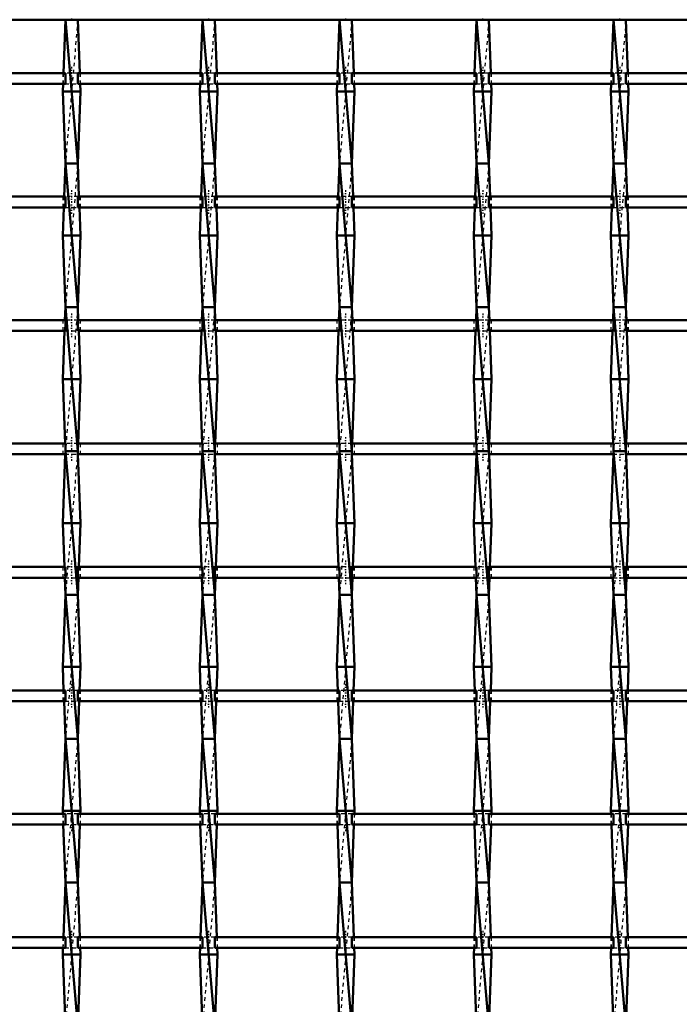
# Model space of a CAD drawing. Header units: millimetres. Extents: x -1015 to 657, y -500 to 954.
# Tile 28 of 30: x 233 to 417, y 223 to 497. Entities that reach past the tile are written whole.
import ezdxf

# ---------------------------------------------------------------- set-up
doc = ezdxf.new("R2010")
doc.units = ezdxf.units.MM
doc.linetypes.add('Center', pattern=[1.5, 0.45, -0.5, 0.05, -0.5])
doc.linetypes.add('Dashed', pattern=[2, 1, -1])
for name, color, linetype, lineweight in [('2d ConnectionPoints', 7, 'Continuous', 50), ('AM_0', 7, 'Continuous', 50), ('AM_7', 7, 'Center', 25), ('AM_9', 6, 'Dashed', 25)]:
    doc.layers.add(name, color=color, linetype=linetype, lineweight=lineweight)

# ---------------------------------------------------------------- blocks, each defined once
blk = doc.blocks.new('25_wcg09w6ul9zley5352a9ew86j________0_in_LSSP33034383111200100035010_4')
at = {"layer": 'AM_0'}
for p, q in [((245.92, 497), (245.38, 482.12)), ((245.92, 497), (249.38, 457)), ((249.38, 497), (245.92, 497)), ((249.38, 497), (249.92, 482.12)), ((245.28, 479.12), (245.2, 477)), ((250.1, 477), (245.2, 477)), ((245.2, 477), (245.92, 457)), ((250.1, 477), (249.38, 457)), ((250.02, 479.12), (250.1, 477)), ((245.92, 457), (245.59, 447.79)), ((249.38, 457), (245.92, 457)), ((245.92, 457), (249.38, 417)), ((249.38, 457), (249.71, 447.79)), ((245.48, 444.79), (245.2, 437)), ((249.82, 444.79), (250.1, 437)), ((250.1, 437), (245.2, 437)), ((245.2, 437), (245.92, 417)), ((250.1, 437), (249.38, 417)), ((245.92, 417), (245.79, 413.46)), ((249.38, 417), (245.92, 417)), ((245.92, 417), (249.38, 377)), ((249.38, 417), (249.51, 413.46)), ((245.68, 410.46), (245.2, 397)), ((249.62, 410.46), (250.1, 397)), ((250.1, 397), (245.2, 397)), ((245.2, 397), (245.84, 379.13)), ((250.1, 397), (249.46, 379.13)), ((245.89, 376.13), (245.2, 357)), ((245.92, 377), (249.38, 337)), ((249.38, 377), (245.92, 377)), ((249.41, 376.13), (250.1, 357)), ((250.1, 357), (245.2, 357)), ((245.2, 357), (245.64, 344.8)), ((250.1, 357), (249.66, 344.8)), ((245.75, 341.8), (245.92, 337)), ((249.55, 341.8), (249.38, 337)), ((245.92, 337), (245.2, 317)), ((245.92, 337), (249.38, 297)), ((249.38, 337), (245.92, 337)), ((249.38, 337), (250.1, 317)), ((250.1, 317), (245.2, 317)), ((245.2, 317), (245.43, 310.47)), ((250.1, 317), (249.87, 310.47)), ((245.54, 307.47), (245.92, 297)), ((249.76, 307.47), (249.38, 297)), ((245.92, 297), (245.2, 277)), ((249.38, 297), (245.92, 297)), ((245.92, 297), (249.38, 257)), ((249.38, 297), (250.1, 277)), ((245.2, 277), (245.23, 276.14)), ((250.1, 277), (245.2, 277)), ((250.1, 277), (250.07, 276.14)), ((245.34, 273.14), (245.92, 257)), ((249.96, 273.14), (249.38, 257)), ((245.92, 257), (245.37, 241.81)), ((249.38, 257), (245.92, 257)), ((245.92, 257), (249.38, 217)), ((249.38, 257), (249.93, 241.81)), ((245.26, 238.81), (245.2, 237)), ((250.04, 238.81), (250.1, 237)), ((245.2, 237), (245.92, 217)), ((250.1, 237), (245.2, 237)), ((250.1, 237), (249.38, 217))]:
    blk.add_line(p, q, dxfattribs=at)
at = {"layer": 'AM_9'}
for p, q in [((249.38, 497), (245.92, 457)), ((245.38, 482.12), (245.28, 479.12)), ((249.92, 482.12), (250.02, 479.12)), ((249.38, 457), (245.92, 417)), ((245.59, 447.79), (245.48, 444.79)), ((249.71, 447.79), (249.82, 444.79)), ((249.38, 417), (245.92, 377)), ((245.79, 413.46), (245.68, 410.46)), ((249.51, 413.46), (249.62, 410.46)), ((245.84, 379.13), (245.92, 377)), ((249.46, 379.13), (249.38, 377)), ((245.92, 377), (245.89, 376.13)), ((249.38, 377), (245.92, 337)), ((249.38, 377), (249.41, 376.13)), ((245.64, 344.8), (245.75, 341.8)), ((249.66, 344.8), (249.55, 341.8)), ((249.38, 337), (245.92, 297)), ((245.43, 310.47), (245.54, 307.47)), ((249.87, 310.47), (249.76, 307.47)), ((249.38, 297), (245.92, 257)), ((245.23, 276.14), (245.34, 273.14)), ((250.07, 276.14), (249.96, 273.14)), ((249.38, 257), (245.92, 217)), ((245.37, 241.81), (245.26, 238.81)), ((249.93, 241.81), (250.04, 238.81))]:
    blk.add_line(p, q, dxfattribs=at)
blk = doc.blocks.new('26_t9t6yl3lmqw70fx4wluj44pzg________0_in_LSSP33034383111200100035010_4')
at = {"layer": 'AM_0'}
for p, q in [((284.02, 497), (283.48, 482.12)), ((284.02, 497), (287.48, 457)), ((287.48, 497), (284.02, 497)), ((287.48, 497), (288.02, 482.12)), ((283.38, 479.12), (283.3, 477)), ((288.2, 477), (283.3, 477)), ((283.3, 477), (284.02, 457)), ((288.2, 477), (287.48, 457)), ((288.12, 479.12), (288.2, 477)), ((284.02, 457), (283.69, 447.79)), ((287.48, 457), (284.02, 457)), ((284.02, 457), (287.48, 417)), ((287.48, 457), (287.81, 447.79)), ((283.58, 444.79), (283.3, 437)), ((287.92, 444.79), (288.2, 437)), ((288.2, 437), (283.3, 437)), ((283.3, 437), (284.02, 417)), ((288.2, 437), (287.48, 417)), ((284.02, 417), (283.89, 413.46)), ((284.02, 417), (287.48, 377)), ((287.48, 417), (284.02, 417)), ((287.48, 417), (287.61, 413.46)), ((283.78, 410.46), (283.3, 397)), ((287.72, 410.46), (288.2, 397)), ((283.3, 397), (283.94, 379.13)), ((288.2, 397), (283.3, 397)), ((288.2, 397), (287.56, 379.13)), ((283.99, 376.13), (283.3, 357)), ((284.02, 377), (287.48, 337)), ((287.48, 377), (284.02, 377)), ((287.51, 376.13), (288.2, 357)), ((288.2, 357), (283.3, 357)), ((283.3, 357), (283.74, 344.8)), ((288.2, 357), (287.76, 344.8)), ((283.85, 341.8), (284.02, 337)), ((287.65, 341.8), (287.48, 337)), ((284.02, 337), (283.3, 317)), ((284.02, 337), (287.48, 297)), ((287.48, 337), (284.02, 337)), ((287.48, 337), (288.2, 317)), ((288.2, 317), (283.3, 317)), ((283.3, 317), (283.53, 310.47)), ((288.2, 317), (287.97, 310.47)), ((283.64, 307.47), (284.02, 297)), ((287.86, 307.47), (287.48, 297)), ((284.02, 297), (283.3, 277)), ((287.48, 297), (284.02, 297)), ((284.02, 297), (287.48, 257)), ((287.48, 297), (288.2, 277)), ((283.3, 277), (283.33, 276.14)), ((288.2, 277), (283.3, 277)), ((288.2, 277), (288.17, 276.14)), ((283.44, 273.14), (284.02, 257)), ((288.06, 273.14), (287.48, 257)), ((284.02, 257), (283.47, 241.81)), ((284.02, 257), (287.48, 217)), ((287.48, 257), (284.02, 257)), ((287.48, 257), (288.03, 241.81)), ((283.36, 238.81), (283.3, 237)), ((288.14, 238.81), (288.2, 237)), ((288.2, 237), (283.3, 237)), ((283.3, 237), (284.02, 217)), ((288.2, 237), (287.48, 217))]:
    blk.add_line(p, q, dxfattribs=at)
at = {"layer": 'AM_9'}
for p, q in [((287.48, 497), (284.02, 457)), ((283.48, 482.12), (283.38, 479.12)), ((288.02, 482.12), (288.12, 479.12)), ((287.48, 457), (284.02, 417)), ((283.69, 447.79), (283.58, 444.79)), ((287.81, 447.79), (287.92, 444.79)), ((287.48, 417), (284.02, 377)), ((283.89, 413.46), (283.78, 410.46)), ((287.61, 413.46), (287.72, 410.46)), ((283.94, 379.13), (284.02, 377)), ((287.56, 379.13), (287.48, 377)), ((284.02, 377), (283.99, 376.13)), ((287.48, 377), (284.02, 337)), ((287.48, 377), (287.51, 376.13)), ((283.74, 344.8), (283.85, 341.8)), ((287.76, 344.8), (287.65, 341.8)), ((287.48, 337), (284.02, 297)), ((283.53, 310.47), (283.64, 307.47)), ((287.97, 310.47), (287.86, 307.47)), ((287.48, 297), (284.02, 257)), ((283.33, 276.14), (283.44, 273.14)), ((288.17, 276.14), (288.06, 273.14)), ((287.48, 257), (284.02, 217)), ((283.47, 241.81), (283.36, 238.81)), ((288.03, 241.81), (288.14, 238.81))]:
    blk.add_line(p, q, dxfattribs=at)
blk = doc.blocks.new('27_0yhk68iiipf210urlrf0unole________0_in_LSSP33034383111200100035010_4')
at = {"layer": 'AM_0'}
for p, q in [((322.12, 497), (321.58, 482.12)), ((322.12, 497), (325.58, 457)), ((325.58, 497), (322.12, 497)), ((325.58, 497), (326.12, 482.12)), ((321.48, 479.12), (321.4, 477)), ((326.3, 477), (321.4, 477)), ((321.4, 477), (322.12, 457)), ((326.3, 477), (325.58, 457)), ((326.22, 479.12), (326.3, 477)), ((322.12, 457), (321.79, 447.79)), ((325.58, 457), (322.12, 457)), ((322.12, 457), (325.58, 417)), ((325.58, 457), (325.91, 447.79)), ((321.68, 444.79), (321.4, 437)), ((326.02, 444.79), (326.3, 437)), ((321.4, 437), (322.12, 417)), ((326.3, 437), (321.4, 437)), ((326.3, 437), (325.58, 417)), ((322.12, 417), (321.99, 413.46)), ((325.58, 417), (322.12, 417)), ((322.12, 417), (325.58, 377)), ((325.58, 417), (325.71, 413.46)), ((321.88, 410.46), (321.4, 397)), ((325.82, 410.46), (326.3, 397)), ((326.3, 397), (321.4, 397)), ((321.4, 397), (322.04, 379.13)), ((326.3, 397), (325.66, 379.13)), ((322.09, 376.13), (321.4, 357)), ((322.12, 377), (325.58, 337)), ((325.58, 377), (322.12, 377)), ((325.61, 376.13), (326.3, 357)), ((326.3, 357), (321.4, 357)), ((321.4, 357), (321.84, 344.8)), ((326.3, 357), (325.86, 344.8)), ((321.95, 341.8), (322.12, 337)), ((325.75, 341.8), (325.58, 337)), ((322.12, 337), (321.4, 317)), ((322.12, 337), (325.58, 297)), ((325.58, 337), (322.12, 337)), ((325.58, 337), (326.3, 317)), ((326.3, 317), (321.4, 317)), ((321.4, 317), (321.63, 310.47)), ((326.3, 317), (326.07, 310.47)), ((321.74, 307.47), (322.12, 297)), ((325.96, 307.47), (325.58, 297)), ((322.12, 297), (321.4, 277)), ((322.12, 297), (325.58, 257)), ((325.58, 297), (322.12, 297)), ((325.58, 297), (326.3, 277)), ((326.3, 277), (321.4, 277)), ((321.4, 277), (321.43, 276.14)), ((326.3, 277), (326.27, 276.14)), ((321.54, 273.14), (322.12, 257)), ((326.16, 273.14), (325.58, 257)), ((322.12, 257), (321.57, 241.81)), ((322.12, 257), (325.58, 217)), ((325.58, 257), (322.12, 257)), ((325.58, 257), (326.13, 241.81)), ((321.46, 238.81), (321.4, 237)), ((326.24, 238.81), (326.3, 237)), ((321.4, 237), (322.12, 217)), ((326.3, 237), (321.4, 237)), ((326.3, 237), (325.58, 217))]:
    blk.add_line(p, q, dxfattribs=at)
at = {"layer": 'AM_9'}
for p, q in [((325.58, 497), (322.12, 457)), ((321.58, 482.12), (321.48, 479.12)), ((326.12, 482.12), (326.22, 479.12)), ((325.58, 457), (322.12, 417)), ((321.79, 447.79), (321.68, 444.79)), ((325.91, 447.79), (326.02, 444.79)), ((325.58, 417), (322.12, 377)), ((321.99, 413.46), (321.88, 410.46)), ((325.71, 413.46), (325.82, 410.46)), ((322.04, 379.13), (322.12, 377)), ((325.66, 379.13), (325.58, 377)), ((322.12, 377), (322.09, 376.13)), ((325.58, 377), (322.12, 337)), ((325.58, 377), (325.61, 376.13)), ((321.84, 344.8), (321.95, 341.8)), ((325.86, 344.8), (325.75, 341.8)), ((325.58, 337), (322.12, 297)), ((321.63, 310.47), (321.74, 307.47)), ((326.07, 310.47), (325.96, 307.47)), ((325.58, 297), (322.12, 257)), ((321.43, 276.14), (321.54, 273.14)), ((326.27, 276.14), (326.16, 273.14)), ((325.58, 257), (322.12, 217)), ((321.57, 241.81), (321.46, 238.81)), ((326.13, 241.81), (326.24, 238.81))]:
    blk.add_line(p, q, dxfattribs=at)
blk = doc.blocks.new('28_65zkmmkchl36jkbyh3arfn6rd________0_in_LSSP33034383111200100035010_4')
at = {"layer": 'AM_0'}
for p, q in [((360.22, 497), (359.68, 482.12)), ((360.22, 497), (363.68, 457)), ((363.68, 497), (360.22, 497)), ((363.68, 497), (364.22, 482.12)), ((359.58, 479.12), (359.5, 477)), ((364.4, 477), (359.5, 477)), ((359.5, 477), (360.22, 457)), ((364.4, 477), (363.68, 457)), ((364.32, 479.12), (364.4, 477)), ((360.22, 457), (359.89, 447.79)), ((363.68, 457), (360.22, 457)), ((360.22, 457), (363.68, 417)), ((363.68, 457), (364.01, 447.79)), ((359.78, 444.79), (359.5, 437)), ((364.12, 444.79), (364.4, 437)), ((364.4, 437), (359.5, 437)), ((359.5, 437), (360.22, 417)), ((364.4, 437), (363.68, 417)), ((360.22, 417), (360.09, 413.46)), ((360.22, 417), (363.68, 377)), ((363.68, 417), (360.22, 417)), ((363.68, 417), (363.81, 413.46)), ((359.98, 410.46), (359.5, 397)), ((363.92, 410.46), (364.4, 397)), ((364.4, 397), (359.5, 397)), ((359.5, 397), (360.14, 379.13)), ((364.4, 397), (363.76, 379.13)), ((360.19, 376.13), (359.5, 357)), ((360.22, 377), (363.68, 337)), ((363.68, 377), (360.22, 377)), ((363.71, 376.13), (364.4, 357)), ((359.5, 357), (359.94, 344.8)), ((364.4, 357), (359.5, 357)), ((364.4, 357), (363.96, 344.8)), ((360.05, 341.8), (360.22, 337)), ((363.85, 341.8), (363.68, 337)), ((360.22, 337), (359.5, 317)), ((360.22, 337), (363.68, 297)), ((363.68, 337), (360.22, 337)), ((363.68, 337), (364.4, 317)), ((364.4, 317), (359.5, 317)), ((359.5, 317), (359.73, 310.47)), ((364.4, 317), (364.17, 310.47)), ((359.84, 307.47), (360.22, 297)), ((364.06, 307.47), (363.68, 297)), ((360.22, 297), (359.5, 277)), ((360.22, 297), (363.68, 257)), ((363.68, 297), (360.22, 297)), ((363.68, 297), (364.4, 277)), ((364.4, 277), (359.5, 277)), ((359.5, 277), (359.53, 276.14)), ((364.4, 277), (364.37, 276.14)), ((359.64, 273.14), (360.22, 257)), ((364.26, 273.14), (363.68, 257)), ((360.22, 257), (359.67, 241.81)), ((360.22, 257), (363.68, 217)), ((363.68, 257), (360.22, 257)), ((363.68, 257), (364.23, 241.81)), ((359.56, 238.81), (359.5, 237)), ((364.34, 238.81), (364.4, 237)), ((359.5, 237), (360.22, 217)), ((364.4, 237), (359.5, 237)), ((364.4, 237), (363.68, 217))]:
    blk.add_line(p, q, dxfattribs=at)
at = {"layer": 'AM_9'}
for p, q in [((363.68, 497), (360.22, 457)), ((359.68, 482.12), (359.58, 479.12)), ((364.22, 482.12), (364.32, 479.12)), ((363.68, 457), (360.22, 417)), ((359.89, 447.79), (359.78, 444.79)), ((364.01, 447.79), (364.12, 444.79)), ((363.68, 417), (360.22, 377)), ((360.09, 413.46), (359.98, 410.46)), ((363.81, 413.46), (363.92, 410.46)), ((360.14, 379.13), (360.22, 377)), ((363.76, 379.13), (363.68, 377)), ((360.22, 377), (360.19, 376.13)), ((363.68, 377), (360.22, 337)), ((363.68, 377), (363.71, 376.13)), ((359.94, 344.8), (360.05, 341.8)), ((363.96, 344.8), (363.85, 341.8)), ((363.68, 337), (360.22, 297)), ((359.73, 310.47), (359.84, 307.47)), ((364.17, 310.47), (364.06, 307.47)), ((363.68, 297), (360.22, 257)), ((359.53, 276.14), (359.64, 273.14)), ((364.37, 276.14), (364.26, 273.14)), ((363.68, 257), (360.22, 217)), ((359.67, 241.81), (359.56, 238.81)), ((364.23, 241.81), (364.34, 238.81))]:
    blk.add_line(p, q, dxfattribs=at)
blk = doc.blocks.new('29_8o04zdilfyd04okse5w30l33k________0_in_LSSP33034383111200100035010_4')
at = {"layer": 'AM_0'}
for p, q in [((398.32, 497), (397.78, 482.12)), ((398.32, 497), (401.78, 457)), ((401.78, 497), (398.32, 497)), ((401.78, 497), (402.32, 482.12)), ((397.68, 479.12), (397.6, 477)), ((402.5, 477), (397.6, 477)), ((397.6, 477), (398.32, 457)), ((402.5, 477), (401.78, 457)), ((402.42, 479.12), (402.5, 477)), ((398.32, 457), (397.99, 447.79)), ((401.78, 457), (398.32, 457)), ((398.32, 457), (401.78, 417)), ((401.78, 457), (402.11, 447.79)), ((397.88, 444.79), (397.6, 437)), ((402.22, 444.79), (402.5, 437)), ((397.6, 437), (398.32, 417)), ((402.5, 437), (397.6, 437)), ((402.5, 437), (401.78, 417)), ((398.32, 417), (398.19, 413.46)), ((401.78, 417), (398.32, 417)), ((398.32, 417), (401.78, 377)), ((401.78, 417), (401.91, 413.46)), ((398.08, 410.46), (397.6, 397)), ((402.02, 410.46), (402.5, 397)), ((402.5, 397), (397.6, 397)), ((397.6, 397), (398.24, 379.13)), ((402.5, 397), (401.86, 379.13)), ((398.29, 376.13), (397.6, 357)), ((398.32, 377), (401.78, 337)), ((401.78, 377), (398.32, 377)), ((401.81, 376.13), (402.5, 357)), ((402.5, 357), (397.6, 357)), ((397.6, 357), (398.04, 344.8)), ((402.5, 357), (402.06, 344.8)), ((398.15, 341.8), (398.32, 337)), ((401.95, 341.8), (401.78, 337)), ((398.32, 337), (397.6, 317)), ((398.32, 337), (401.78, 297)), ((401.78, 337), (398.32, 337)), ((401.78, 337), (402.5, 317)), ((402.5, 317), (397.6, 317)), ((397.6, 317), (397.83, 310.47)), ((402.5, 317), (402.27, 310.47)), ((397.94, 307.47), (398.32, 297)), ((402.16, 307.47), (401.78, 297)), ((398.32, 297), (397.6, 277)), ((398.32, 297), (401.78, 257)), ((401.78, 297), (398.32, 297)), ((401.78, 297), (402.5, 277)), ((402.5, 277), (397.6, 277)), ((397.6, 277), (397.63, 276.14)), ((402.5, 277), (402.47, 276.14)), ((397.74, 273.14), (398.32, 257)), ((402.36, 273.14), (401.78, 257)), ((398.32, 257), (397.77, 241.81)), ((398.32, 257), (401.78, 217)), ((401.78, 257), (398.32, 257)), ((401.78, 257), (402.33, 241.81)), ((397.66, 238.81), (397.6, 237)), ((402.44, 238.81), (402.5, 237)), ((402.5, 237), (397.6, 237)), ((397.6, 237), (398.32, 217)), ((402.5, 237), (401.78, 217))]:
    blk.add_line(p, q, dxfattribs=at)
at = {"layer": 'AM_9'}
for p, q in [((401.78, 497), (398.32, 457)), ((397.78, 482.12), (397.68, 479.12)), ((402.32, 482.12), (402.42, 479.12)), ((401.78, 457), (398.32, 417)), ((397.99, 447.79), (397.88, 444.79)), ((402.11, 447.79), (402.22, 444.79)), ((401.78, 417), (398.32, 377)), ((398.19, 413.46), (398.08, 410.46)), ((401.91, 413.46), (402.02, 410.46)), ((398.24, 379.13), (398.32, 377)), ((401.86, 379.13), (401.78, 377)), ((398.32, 377), (398.29, 376.13)), ((401.78, 377), (398.32, 337)), ((401.78, 377), (401.81, 376.13)), ((398.04, 344.8), (398.15, 341.8)), ((402.06, 344.8), (401.95, 341.8)), ((401.78, 337), (398.32, 297)), ((397.83, 310.47), (397.94, 307.47)), ((402.27, 310.47), (402.16, 307.47)), ((401.78, 297), (398.32, 257)), ((397.63, 276.14), (397.74, 273.14)), ((402.47, 276.14), (402.36, 273.14)), ((401.78, 257), (398.32, 217)), ((397.77, 241.81), (397.66, 238.81)), ((402.33, 241.81), (402.44, 238.81))]:
    blk.add_line(p, q, dxfattribs=at)
blk = doc.blocks.new('35_5s6hx2awdep7opjuqqypk7osi________0_in_LSSP33034383111200100035010_4')
at = {"layer": 'AM_0'}
blk.add_line((-600, 497), (600, 497), dxfattribs=at)
blk = doc.blocks.new('57_3pkyuqsgx9i4eejbu9y1wt46r________0_in_LSSP33034383111200100035010_4')
at = {"layer": 'AM_0'}
for p, q in [((245.92, 241.81), (211.28, 241.81)), ((245.92, 241.81), (245.92, 238.81)), ((284.02, 241.81), (249.38, 241.81)), ((249.38, 238.81), (249.38, 241.81)), ((284.02, 241.81), (284.02, 238.81)), ((322.12, 241.81), (287.48, 241.81)), ((287.48, 238.81), (287.48, 241.81)), ((322.12, 241.81), (322.12, 238.81)), ((360.22, 241.81), (325.58, 241.81)), ((325.58, 238.81), (325.58, 241.81)), ((360.22, 241.81), (360.22, 238.81)), ((398.32, 241.81), (363.68, 241.81)), ((363.68, 238.81), (363.68, 241.81)), ((398.32, 241.81), (398.32, 238.81)), ((436.42, 241.81), (401.78, 241.81)), ((401.78, 238.81), (401.78, 241.81)), ((245.92, 238.81), (211.28, 238.81)), ((284.02, 238.81), (249.38, 238.81)), ((322.12, 238.81), (287.48, 238.81)), ((360.22, 238.81), (325.58, 238.81)), ((398.32, 238.81), (363.68, 238.81)), ((436.42, 238.81), (401.78, 238.81))]:
    blk.add_line(p, q, dxfattribs=at)
at = {"layer": 'AM_7'}
for p, q in [((247.65, 243.61), (247.65, 237.01)), ((285.75, 243.61), (285.75, 237.01)), ((323.85, 243.61), (323.85, 237.01)), ((361.95, 243.61), (361.95, 237.01)), ((400.05, 243.61), (400.05, 237.01))]:
    blk.add_line(p, q, dxfattribs=at)
at = {"layer": 'AM_9'}
for p, q in [((245.2, 241.81), (245.2, 238.81)), ((249.38, 241.81), (245.92, 241.81)), ((250.1, 238.81), (250.1, 241.81)), ((283.3, 241.81), (283.3, 238.81)), ((287.48, 241.81), (284.02, 241.81)), ((288.2, 238.81), (288.2, 241.81)), ((321.4, 241.81), (321.4, 238.81)), ((325.58, 241.81), (322.12, 241.81)), ((326.3, 238.81), (326.3, 241.81)), ((359.5, 241.81), (359.5, 238.81)), ((363.68, 241.81), (360.22, 241.81)), ((364.4, 238.81), (364.4, 241.81)), ((397.6, 241.81), (397.6, 238.81)), ((401.78, 241.81), (398.32, 241.81)), ((402.5, 238.81), (402.5, 241.81)), ((245.92, 238.81), (249.38, 238.81)), ((284.02, 238.81), (287.48, 238.81)), ((322.12, 238.81), (325.58, 238.81)), ((360.22, 238.81), (363.68, 238.81)), ((398.32, 238.81), (401.78, 238.81))]:
    blk.add_line(p, q, dxfattribs=at)
blk = doc.blocks.new('58_sanoqpagl8mw66udt38kkilrl________0_in_LSSP33034383111200100035010_4')
at = {"layer": 'AM_0'}
for p, q in [((245.92, 276.14), (211.28, 276.14)), ((245.92, 276.14), (245.92, 273.14)), ((249.38, 273.14), (249.38, 276.14)), ((284.02, 276.14), (249.38, 276.14)), ((284.02, 276.14), (284.02, 273.14)), ((322.12, 276.14), (287.48, 276.14)), ((287.48, 273.14), (287.48, 276.14)), ((322.12, 276.14), (322.12, 273.14)), ((325.58, 273.14), (325.58, 276.14)), ((360.22, 276.14), (325.58, 276.14)), ((360.22, 276.14), (360.22, 273.14)), ((398.32, 276.14), (363.68, 276.14)), ((363.68, 273.14), (363.68, 276.14)), ((398.32, 276.14), (398.32, 273.14)), ((436.42, 276.14), (401.78, 276.14)), ((401.78, 273.14), (401.78, 276.14)), ((245.92, 273.14), (211.28, 273.14)), ((284.02, 273.14), (249.38, 273.14)), ((322.12, 273.14), (287.48, 273.14)), ((360.22, 273.14), (325.58, 273.14)), ((398.32, 273.14), (363.68, 273.14)), ((436.42, 273.14), (401.78, 273.14))]:
    blk.add_line(p, q, dxfattribs=at)
at = {"layer": 'AM_7'}
for p, q in [((247.65, 277.94), (247.65, 271.34)), ((285.75, 277.94), (285.75, 271.34)), ((323.85, 277.94), (323.85, 271.34)), ((361.95, 277.94), (361.95, 271.34)), ((400.05, 277.94), (400.05, 271.34))]:
    blk.add_line(p, q, dxfattribs=at)
at = {"layer": 'AM_9'}
for p, q in [((245.2, 276.14), (245.2, 273.14)), ((249.38, 276.14), (245.92, 276.14)), ((250.1, 273.14), (250.1, 276.14)), ((283.3, 276.14), (283.3, 273.14)), ((287.48, 276.14), (284.02, 276.14)), ((288.2, 273.14), (288.2, 276.14)), ((321.4, 276.14), (321.4, 273.14)), ((325.58, 276.14), (322.12, 276.14)), ((326.3, 273.14), (326.3, 276.14)), ((359.5, 276.14), (359.5, 273.14)), ((363.68, 276.14), (360.22, 276.14)), ((364.4, 273.14), (364.4, 276.14)), ((397.6, 276.14), (397.6, 273.14)), ((401.78, 276.14), (398.32, 276.14)), ((402.5, 273.14), (402.5, 276.14)), ((245.92, 273.14), (249.38, 273.14)), ((284.02, 273.14), (287.48, 273.14)), ((322.12, 273.14), (325.58, 273.14)), ((360.22, 273.14), (363.68, 273.14)), ((398.32, 273.14), (401.78, 273.14))]:
    blk.add_line(p, q, dxfattribs=at)
blk = doc.blocks.new('59_cv9nfkpxbvr54exwva2kixiic________0_in_LSSP33034383111200100035010_4')
at = {"layer": 'AM_0'}
for p, q in [((245.92, 310.47), (211.28, 310.47)), ((245.92, 310.47), (245.92, 307.47)), ((284.02, 310.47), (249.38, 310.47)), ((249.38, 307.47), (249.38, 310.47)), ((284.02, 310.47), (284.02, 307.47)), ((322.12, 310.47), (287.48, 310.47)), ((287.48, 307.47), (287.48, 310.47)), ((322.12, 310.47), (322.12, 307.47)), ((360.22, 310.47), (325.58, 310.47)), ((325.58, 307.47), (325.58, 310.47)), ((360.22, 310.47), (360.22, 307.47)), ((363.68, 307.47), (363.68, 310.47)), ((398.32, 310.47), (363.68, 310.47)), ((398.32, 310.47), (398.32, 307.47)), ((401.78, 307.47), (401.78, 310.47)), ((436.42, 310.47), (401.78, 310.47)), ((245.92, 307.47), (211.28, 307.47)), ((284.02, 307.47), (249.38, 307.47)), ((322.12, 307.47), (287.48, 307.47)), ((360.22, 307.47), (325.58, 307.47)), ((398.32, 307.47), (363.68, 307.47)), ((436.42, 307.47), (401.78, 307.47))]:
    blk.add_line(p, q, dxfattribs=at)
at = {"layer": 'AM_7'}
for p, q in [((247.65, 312.27), (247.65, 305.67)), ((285.75, 312.27), (285.75, 305.67)), ((323.85, 312.27), (323.85, 305.67)), ((361.95, 312.27), (361.95, 305.67)), ((400.05, 312.27), (400.05, 305.67))]:
    blk.add_line(p, q, dxfattribs=at)
at = {"layer": 'AM_9'}
for p, q in [((245.2, 310.47), (245.2, 307.47)), ((249.38, 310.47), (245.92, 310.47)), ((250.1, 307.47), (250.1, 310.47)), ((283.3, 310.47), (283.3, 307.47)), ((287.48, 310.47), (284.02, 310.47)), ((288.2, 307.47), (288.2, 310.47)), ((321.4, 310.47), (321.4, 307.47)), ((325.58, 310.47), (322.12, 310.47)), ((326.3, 307.47), (326.3, 310.47)), ((359.5, 310.47), (359.5, 307.47)), ((363.68, 310.47), (360.22, 310.47)), ((364.4, 307.47), (364.4, 310.47)), ((397.6, 310.47), (397.6, 307.47)), ((401.78, 310.47), (398.32, 310.47)), ((402.5, 307.47), (402.5, 310.47)), ((245.92, 307.47), (249.38, 307.47)), ((284.02, 307.47), (287.48, 307.47)), ((322.12, 307.47), (325.58, 307.47)), ((360.22, 307.47), (363.68, 307.47)), ((398.32, 307.47), (401.78, 307.47))]:
    blk.add_line(p, q, dxfattribs=at)
blk = doc.blocks.new('60_w6fzvxqq0fwv4iiw7eokoljdf________0_in_LSSP33034383111200100035010_4')
at = {"layer": 'AM_0'}
for p, q in [((245.92, 344.8), (211.28, 344.8)), ((245.92, 344.8), (245.92, 341.8)), ((284.02, 344.8), (249.38, 344.8)), ((249.38, 341.8), (249.38, 344.8)), ((284.02, 344.8), (284.02, 341.8)), ((322.12, 344.8), (287.48, 344.8)), ((287.48, 341.8), (287.48, 344.8)), ((322.12, 344.8), (322.12, 341.8)), ((360.22, 344.8), (325.58, 344.8)), ((325.58, 341.8), (325.58, 344.8)), ((360.22, 344.8), (360.22, 341.8)), ((363.68, 341.8), (363.68, 344.8)), ((398.32, 344.8), (363.68, 344.8)), ((398.32, 344.8), (398.32, 341.8)), ((436.42, 344.8), (401.78, 344.8)), ((401.78, 341.8), (401.78, 344.8)), ((245.92, 341.8), (211.28, 341.8)), ((284.02, 341.8), (249.38, 341.8)), ((322.12, 341.8), (287.48, 341.8)), ((360.22, 341.8), (325.58, 341.8)), ((398.32, 341.8), (363.68, 341.8)), ((436.42, 341.8), (401.78, 341.8))]:
    blk.add_line(p, q, dxfattribs=at)
at = {"layer": 'AM_7'}
for p, q in [((247.65, 346.6), (247.65, 340)), ((285.75, 346.6), (285.75, 340)), ((323.85, 346.6), (323.85, 340)), ((361.95, 346.6), (361.95, 340)), ((400.05, 346.6), (400.05, 340))]:
    blk.add_line(p, q, dxfattribs=at)
at = {"layer": 'AM_9'}
for p, q in [((245.2, 344.8), (245.2, 341.8)), ((249.38, 344.8), (245.92, 344.8)), ((250.1, 341.8), (250.1, 344.8)), ((283.3, 344.8), (283.3, 341.8)), ((287.48, 344.8), (284.02, 344.8)), ((288.2, 341.8), (288.2, 344.8)), ((321.4, 344.8), (321.4, 341.8)), ((325.58, 344.8), (322.12, 344.8)), ((326.3, 341.8), (326.3, 344.8)), ((359.5, 344.8), (359.5, 341.8)), ((363.68, 344.8), (360.22, 344.8)), ((364.4, 341.8), (364.4, 344.8)), ((397.6, 344.8), (397.6, 341.8)), ((401.78, 344.8), (398.32, 344.8)), ((402.5, 341.8), (402.5, 344.8)), ((245.92, 341.8), (249.38, 341.8)), ((284.02, 341.8), (287.48, 341.8)), ((322.12, 341.8), (325.58, 341.8)), ((360.22, 341.8), (363.68, 341.8)), ((398.32, 341.8), (401.78, 341.8))]:
    blk.add_line(p, q, dxfattribs=at)
blk = doc.blocks.new('61_t5ohzc6hs1m9j2kf1kyuw4rdl________0_in_LSSP33034383111200100035010_4')
at = {"layer": 'AM_0'}
for p, q in [((245.92, 379.13), (211.28, 379.13)), ((245.92, 379.13), (245.92, 376.13)), ((249.38, 376.13), (249.38, 379.13)), ((284.02, 379.13), (249.38, 379.13)), ((284.02, 379.13), (284.02, 376.13)), ((322.12, 379.13), (287.48, 379.13)), ((287.48, 376.13), (287.48, 379.13)), ((322.12, 379.13), (322.12, 376.13)), ((325.58, 376.13), (325.58, 379.13)), ((360.22, 379.13), (325.58, 379.13)), ((360.22, 379.13), (360.22, 376.13)), ((398.32, 379.13), (363.68, 379.13)), ((363.68, 376.13), (363.68, 379.13)), ((398.32, 379.13), (398.32, 376.13)), ((436.42, 379.13), (401.78, 379.13)), ((401.78, 376.13), (401.78, 379.13)), ((245.92, 376.13), (211.28, 376.13)), ((284.02, 376.13), (249.38, 376.13)), ((322.12, 376.13), (287.48, 376.13)), ((360.22, 376.13), (325.58, 376.13)), ((398.32, 376.13), (363.68, 376.13)), ((436.42, 376.13), (401.78, 376.13))]:
    blk.add_line(p, q, dxfattribs=at)
at = {"layer": 'AM_7'}
for p, q in [((247.65, 380.93), (247.65, 374.33)), ((285.75, 380.93), (285.75, 374.33)), ((323.85, 380.93), (323.85, 374.33)), ((361.95, 380.93), (361.95, 374.33)), ((400.05, 380.93), (400.05, 374.33))]:
    blk.add_line(p, q, dxfattribs=at)
at = {"layer": 'AM_9'}
for p, q in [((245.2, 379.13), (245.2, 376.13)), ((249.38, 379.13), (245.92, 379.13)), ((250.1, 376.13), (250.1, 379.13)), ((283.3, 379.13), (283.3, 376.13)), ((287.48, 379.13), (284.02, 379.13)), ((288.2, 376.13), (288.2, 379.13)), ((321.4, 379.13), (321.4, 376.13)), ((325.58, 379.13), (322.12, 379.13)), ((326.3, 376.13), (326.3, 379.13)), ((359.5, 379.13), (359.5, 376.13)), ((363.68, 379.13), (360.22, 379.13)), ((364.4, 376.13), (364.4, 379.13)), ((397.6, 379.13), (397.6, 376.13)), ((401.78, 379.13), (398.32, 379.13)), ((402.5, 376.13), (402.5, 379.13)), ((245.89, 376.13), (249.41, 376.13)), ((283.99, 376.13), (287.51, 376.13)), ((322.09, 376.13), (325.61, 376.13)), ((360.19, 376.13), (363.71, 376.13)), ((398.29, 376.13), (401.81, 376.13))]:
    blk.add_line(p, q, dxfattribs=at)
blk = doc.blocks.new('62_a82d30xbp9yaqkapv92lp3s4b________0_in_LSSP33034383111200100035010_4')
at = {"layer": 'AM_0'}
for p, q in [((245.92, 413.46), (211.28, 413.46)), ((245.92, 413.46), (245.92, 410.46)), ((249.38, 410.46), (249.38, 413.46)), ((284.02, 413.46), (249.38, 413.46)), ((284.02, 413.46), (284.02, 410.46)), ((322.12, 413.46), (287.48, 413.46)), ((287.48, 410.46), (287.48, 413.46)), ((322.12, 413.46), (322.12, 410.46)), ((325.58, 410.46), (325.58, 413.46)), ((360.22, 413.46), (325.58, 413.46)), ((360.22, 413.46), (360.22, 410.46)), ((363.68, 410.46), (363.68, 413.46)), ((398.32, 413.46), (363.68, 413.46)), ((398.32, 413.46), (398.32, 410.46)), ((436.42, 413.46), (401.78, 413.46)), ((401.78, 410.46), (401.78, 413.46)), ((245.92, 410.46), (211.28, 410.46)), ((284.02, 410.46), (249.38, 410.46)), ((322.12, 410.46), (287.48, 410.46)), ((360.22, 410.46), (325.58, 410.46)), ((398.32, 410.46), (363.68, 410.46)), ((436.42, 410.46), (401.78, 410.46))]:
    blk.add_line(p, q, dxfattribs=at)
at = {"layer": 'AM_7'}
for p, q in [((247.65, 415.26), (247.65, 408.66)), ((285.75, 415.26), (285.75, 408.66)), ((323.85, 415.26), (323.85, 408.66)), ((361.95, 415.26), (361.95, 408.66)), ((400.05, 415.26), (400.05, 408.66))]:
    blk.add_line(p, q, dxfattribs=at)
at = {"layer": 'AM_9'}
for p, q in [((245.2, 413.46), (245.2, 410.46)), ((249.38, 413.46), (245.92, 413.46)), ((250.1, 410.46), (250.1, 413.46)), ((283.3, 413.46), (283.3, 410.46)), ((287.48, 413.46), (284.02, 413.46)), ((288.2, 410.46), (288.2, 413.46)), ((321.4, 413.46), (321.4, 410.46)), ((325.58, 413.46), (322.12, 413.46)), ((326.3, 410.46), (326.3, 413.46)), ((359.5, 413.46), (359.5, 410.46)), ((363.68, 413.46), (360.22, 413.46)), ((364.4, 410.46), (364.4, 413.46)), ((397.6, 413.46), (397.6, 410.46)), ((401.78, 413.46), (398.32, 413.46)), ((402.5, 410.46), (402.5, 413.46)), ((245.92, 410.46), (249.38, 410.46)), ((284.02, 410.46), (287.48, 410.46)), ((322.12, 410.46), (325.58, 410.46)), ((360.22, 410.46), (363.68, 410.46)), ((398.32, 410.46), (401.78, 410.46))]:
    blk.add_line(p, q, dxfattribs=at)
blk = doc.blocks.new('63_qis3d06feajda0dqs4eprrruj________0_in_LSSP33034383111200100035010_4')
at = {"layer": 'AM_0'}
for p, q in [((245.92, 447.79), (211.28, 447.79)), ((245.92, 447.79), (245.92, 444.79)), ((249.38, 444.79), (249.38, 447.79)), ((284.02, 447.79), (249.38, 447.79)), ((284.02, 447.79), (284.02, 444.79)), ((322.12, 447.79), (287.48, 447.79)), ((287.48, 444.79), (287.48, 447.79)), ((322.12, 447.79), (322.12, 444.79)), ((360.22, 447.79), (325.58, 447.79)), ((325.58, 444.79), (325.58, 447.79)), ((360.22, 447.79), (360.22, 444.79)), ((363.68, 444.79), (363.68, 447.79)), ((398.32, 447.79), (363.68, 447.79)), ((398.32, 447.79), (398.32, 444.79)), ((401.78, 444.79), (401.78, 447.79)), ((436.42, 447.79), (401.78, 447.79)), ((245.92, 444.79), (211.28, 444.79)), ((284.02, 444.79), (249.38, 444.79)), ((322.12, 444.79), (287.48, 444.79)), ((360.22, 444.79), (325.58, 444.79)), ((398.32, 444.79), (363.68, 444.79)), ((436.42, 444.79), (401.78, 444.79))]:
    blk.add_line(p, q, dxfattribs=at)
at = {"layer": 'AM_7'}
for p, q in [((247.65, 449.59), (247.65, 442.99)), ((285.75, 449.59), (285.75, 442.99)), ((323.85, 449.59), (323.85, 442.99)), ((361.95, 449.59), (361.95, 442.99)), ((400.05, 449.59), (400.05, 442.99))]:
    blk.add_line(p, q, dxfattribs=at)
at = {"layer": 'AM_9'}
for p, q in [((245.2, 447.79), (245.2, 444.79)), ((249.38, 447.79), (245.92, 447.79)), ((250.1, 444.79), (250.1, 447.79)), ((283.3, 447.79), (283.3, 444.79)), ((287.48, 447.79), (284.02, 447.79)), ((288.2, 444.79), (288.2, 447.79)), ((321.4, 447.79), (321.4, 444.79)), ((325.58, 447.79), (322.12, 447.79)), ((326.3, 444.79), (326.3, 447.79)), ((359.5, 447.79), (359.5, 444.79)), ((363.68, 447.79), (360.22, 447.79)), ((364.4, 444.79), (364.4, 447.79)), ((397.6, 447.79), (397.6, 444.79)), ((401.78, 447.79), (398.32, 447.79)), ((402.5, 444.79), (402.5, 447.79)), ((245.92, 444.79), (249.38, 444.79)), ((284.02, 444.79), (287.48, 444.79)), ((322.12, 444.79), (325.58, 444.79)), ((360.22, 444.79), (363.68, 444.79)), ((398.32, 444.79), (401.78, 444.79))]:
    blk.add_line(p, q, dxfattribs=at)
blk = doc.blocks.new('64_8s3c8ft76yedbv0zzowcpak8l________0_in_LSSP33034383111200100035010_4')
at = {"layer": 'AM_0'}
for p, q in [((245.92, 482.12), (211.28, 482.12)), ((245.92, 482.12), (245.92, 479.12)), ((249.38, 479.12), (249.38, 482.12)), ((284.02, 482.12), (249.38, 482.12)), ((284.02, 482.12), (284.02, 479.12)), ((322.12, 482.12), (287.48, 482.12)), ((287.48, 479.12), (287.48, 482.12)), ((322.12, 482.12), (322.12, 479.12)), ((325.58, 479.12), (325.58, 482.12)), ((360.22, 482.12), (325.58, 482.12)), ((360.22, 482.12), (360.22, 479.12)), ((398.32, 482.12), (363.68, 482.12)), ((363.68, 479.12), (363.68, 482.12)), ((398.32, 482.12), (398.32, 479.12)), ((401.78, 479.12), (401.78, 482.12)), ((436.42, 482.12), (401.78, 482.12)), ((245.92, 479.12), (211.28, 479.12)), ((284.02, 479.12), (249.38, 479.12)), ((322.12, 479.12), (287.48, 479.12)), ((360.22, 479.12), (325.58, 479.12)), ((398.32, 479.12), (363.68, 479.12)), ((436.42, 479.12), (401.78, 479.12))]:
    blk.add_line(p, q, dxfattribs=at)
at = {"layer": 'AM_7'}
for p, q in [((247.65, 483.92), (247.65, 477.32)), ((285.75, 483.92), (285.75, 477.32)), ((323.85, 483.92), (323.85, 477.32)), ((361.95, 483.92), (361.95, 477.32)), ((400.05, 483.92), (400.05, 477.32))]:
    blk.add_line(p, q, dxfattribs=at)
at = {"layer": 'AM_9'}
for p, q in [((245.2, 482.12), (245.2, 479.12)), ((249.38, 482.12), (245.92, 482.12)), ((250.1, 479.12), (250.1, 482.12)), ((283.3, 482.12), (283.3, 479.12)), ((287.48, 482.12), (284.02, 482.12)), ((288.2, 479.12), (288.2, 482.12)), ((321.4, 482.12), (321.4, 479.12)), ((325.58, 482.12), (322.12, 482.12)), ((326.3, 479.12), (326.3, 482.12)), ((359.5, 482.12), (359.5, 479.12)), ((363.68, 482.12), (360.22, 482.12)), ((364.4, 479.12), (364.4, 482.12)), ((397.6, 482.12), (397.6, 479.12)), ((401.78, 482.12), (398.32, 482.12)), ((402.5, 479.12), (402.5, 482.12)), ((245.92, 479.12), (249.38, 479.12)), ((284.02, 479.12), (287.48, 479.12)), ((322.12, 479.12), (325.58, 479.12)), ((360.22, 479.12), (363.68, 479.12)), ((398.32, 479.12), (401.78, 479.12))]:
    blk.add_line(p, q, dxfattribs=at)

msp = doc.modelspace()

# ---------------------------------------------------------------- linework, layer by layer
at = {"layer": '2d ConnectionPoints'}
for p in [(247.65, 497), (247.65, 497), (285.75, 497), (285.75, 497), (323.85, 497), (323.85, 497), (361.95, 497), (361.95, 497), (400.05, 497), (400.05, 497)]:
    msp.add_point(p, dxfattribs=at)

# ---------------------------------------------------------------- block references
for name in ['35_5s6hx2awdep7opjuqqypk7osi________0_in_LSSP33034383111200100035010_4', '25_wcg09w6ul9zley5352a9ew86j________0_in_LSSP33034383111200100035010_4', '26_t9t6yl3lmqw70fx4wluj44pzg________0_in_LSSP33034383111200100035010_4', '27_0yhk68iiipf210urlrf0unole________0_in_LSSP33034383111200100035010_4', '28_65zkmmkchl36jkbyh3arfn6rd________0_in_LSSP33034383111200100035010_4', '29_8o04zdilfyd04okse5w30l33k________0_in_LSSP33034383111200100035010_4', '64_8s3c8ft76yedbv0zzowcpak8l________0_in_LSSP33034383111200100035010_4', '63_qis3d06feajda0dqs4eprrruj________0_in_LSSP33034383111200100035010_4', '62_a82d30xbp9yaqkapv92lp3s4b________0_in_LSSP33034383111200100035010_4', '61_t5ohzc6hs1m9j2kf1kyuw4rdl________0_in_LSSP33034383111200100035010_4', '60_w6fzvxqq0fwv4iiw7eokoljdf________0_in_LSSP33034383111200100035010_4', '59_cv9nfkpxbvr54exwva2kixiic________0_in_LSSP33034383111200100035010_4', '58_sanoqpagl8mw66udt38kkilrl________0_in_LSSP33034383111200100035010_4', '57_3pkyuqsgx9i4eejbu9y1wt46r________0_in_LSSP33034383111200100035010_4']:
    msp.add_blockref(name, (0, 0))

doc.saveas('drawing.dxf')
